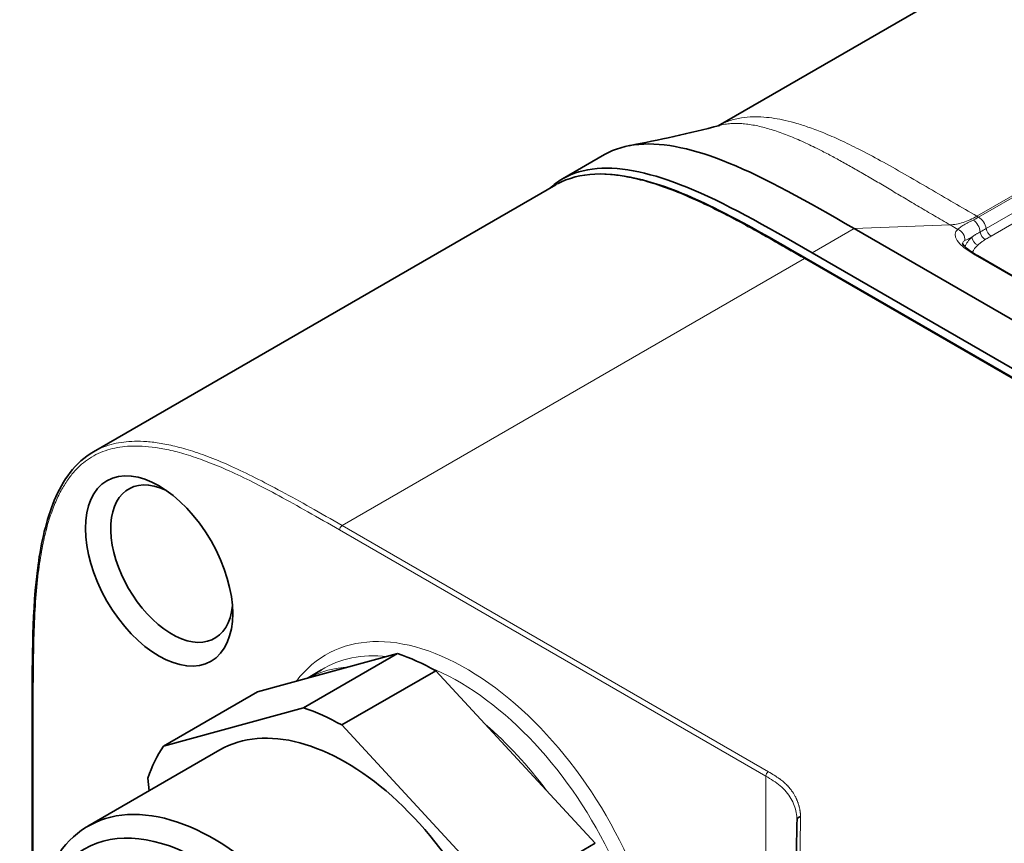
# Model space of a CAD drawing. Header units: millimetres. Extents: x 10 to 830, y 10 to 584.
# Tile 156 of 174: x 664 to 692, y 513 to 536. Entities that reach past the tile are written whole.
import ezdxf

# ---------------------------------------------------------------- set-up
doc = ezdxf.new("R2010")
doc.units = ezdxf.units.MM
doc.header["$LTSCALE"] = 2
doc.layers.add('Sichtbar (ISO)', color=7, linetype='Continuous', lineweight=35)
doc.layers.add('Sichtbar schmal (ISO)', color=7, linetype='Continuous', lineweight=18)

msp = doc.modelspace()

# ---------------------------------------------------------------- linework, layer by layer
at = {"layer": 'Sichtbar (ISO)'}
for p, q in [((696.72786952, 540.30545567), (683.55181906, 532.69825939)), ((679.22217891, 531.22344586), (680.39034437, 531.8978865)), ((666.16463354, 523.62693346), (679.03397695, 531.05705235)), ((701.83282233, 521.47042497), (687.33512726, 529.84067318)), ((686.00378254, 529.00728149), (766.60445034, 482.47246423)), ((686.1669618, 529.16623254), (766.7676296, 482.63141529)), ((690.76619852, 529.08732095), (693.38249361, 527.57680228)), ((670.72654093, 516.94425617), (674.62683228, 518.01160403)), ((674.62683228, 518.01160403), (672.01053719, 516.50108535)), ((672.1440856, 517.33217931), (672.50836642, 517.55837075)), ((673.07584268, 516.02379316), (675.69213777, 517.53431184)), ((675.69213777, 517.53431184), (680.13167002, 512.73044641)), ((668.11024584, 515.4337375), (670.72654093, 516.94425617)), ((664.45904978, 516.5578278), (664.45904978, 503.52605108)), ((672.01053719, 516.50108535), (668.11024584, 515.4337375)), ((677.51537493, 511.21992773), (673.07584268, 516.02379316)), ((669.68575251, 515.32844552), (666.00879725, 513.20555441)), ((667.68091476, 514.54742531), (667.71375074, 514.18990976)), ((680.13167002, 512.73044641), (677.51537493, 511.21992773))]:
    msp.add_line(p, q, dxfattribs=at)
for centre, major_axis in [((667.98851767, 520.30938395), (1.45, -2.51147367)), ((669.15524386, 506.93925244), (-3.25, 5.62916512))]:
    msp.add_ellipse(centre, major_axis=major_axis, ratio=0.5773502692, dxfattribs=at)
for centre, major_axis, start_param, end_param in [((671.31191954, 522.22815091), (-1.2, 2.07846097), 0.6924685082, 0.6924839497), ((668.34207106, 520.51350809), (1.2, -2.07846097), 2.4555891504, 6.9691888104), ((675.8020476, 510.77678637), (4.1, -7.10140831), 2.3751512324, 2.5602921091), ((673.18575251, 509.26626769), (-3.5, 6.06217783), 3.1415926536, 6.2831853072), ((673.18575251, 509.26626769), (-4.1, 7.10140831), 5.516743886, 5.7018847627), ((673.18575251, 509.26626769), (-4.1, 7.10140831), 0.28075613, 0.4658970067), ((669.50879725, 507.14337658), (3.5, -6.06217783), 5.4977871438, 10.2101761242)]:
    msp.add_ellipse(centre, major_axis=major_axis, ratio=0.5773502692, start_param=start_param, end_param=end_param, dxfattribs=at)
for points in [[(681.07414313, 532.14550504), (681.90050921, 532.30053105), (682.73434793, 532.48256245), (683.59572399, 532.70980959)], [(679.0339862, 531.05702486), (679.03409371, 531.05708696), (679.03420123, 531.05714905), (679.03430876, 531.05721112)], [(666.16463918, 523.62692979), (666.16454908, 523.62687778), (666.16445898, 523.62682577), (666.16436888, 523.62677375)], [(685.72779727, 511.5916317), (685.72779579, 512.20004135), (685.73197891, 512.80118475), (685.74766615, 513.38401861)]]:
    msp.add_open_spline(points, degree=3, dxfattribs=at)
for points, knots in [([(680.39034437, 531.8978865), (680.6721226, 532.06057124), (681.63745387, 532.3369802), (683.81540761, 531.84345575), (686.02283727, 530.59832416), (687.33512726, 529.84067318)], [0.4967012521, 0.4967012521, 0.4967012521, 0.4967012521, 0.59408254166, 0.78923509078, 1, 1, 1, 1]), ([(678.8608988, 530.95712563), (678.97268137, 531.05973577), (679.09249615, 531.14840214), (679.22048678, 531.22246778), (679.50267041, 531.38576187), (679.82459515, 531.47808483), (680.1799608, 531.5077397), (680.89069209, 531.56704945), (681.73518698, 531.37568686), (682.68389768, 530.98852716), (683.708506, 530.57039438), (684.8546718, 529.92388352), (686.1669618, 529.16623254)], [0.45224838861, 0.45224838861, 0.45224838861, 0.45224838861, 0.49650626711, 0.49650626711, 0.49650626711, 0.59408254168, 0.59408254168, 0.59408254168, 0.78923509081, 0.78923509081, 0.78923509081, 1, 1, 1, 1]), ([(679.07545307, 531.08032868), (679.38457346, 531.24934837), (679.74158168, 531.33620076), (680.53798253, 531.37513731), (680.98972966, 531.31109566), (682.09255993, 531.02510612), (682.75863418, 530.74698524), (684.28139947, 530.00025209), (685.14347792, 529.50397864), (686.00378253, 529.00728149)], [0.0079043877, 0.0079043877, 0.0079043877, 0.0079043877, 0.1848610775, 0.1848610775, 0.3848144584, 0.3848144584, 0.666459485, 0.666459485, 1.0314093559, 1.0314093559, 1.0314093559, 1.0314093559]), ([(690.35062375, 529.42254289), (690.35062375, 529.42254289), (690.35062883, 529.42252953), (690.35104193, 529.4214813), (690.36149557, 529.39996894), (690.4134293, 529.34046987), (690.45184533, 529.30364653), (690.56076439, 529.21668485), (690.63705023, 529.16421578), (690.73863381, 529.10338033), (690.75228022, 529.09535672), (690.76619864, 529.08732088)], [0.0222176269, 0.0222176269, 0.0222176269, 0.0222176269, 0.02317997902, 0.02317997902, 0.06009858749, 0.06009858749, 0.09407933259, 0.09407933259, 0.13439362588, 0.13439362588, 0.14049580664, 0.14049580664, 0.14049580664, 0.14049580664]), ([(664.45904978, 516.55782763), (664.4590429, 517.89199622), (664.45560767, 519.2374041), (664.70895943, 521.11551487), (664.84830946, 521.73366587), (665.19237657, 522.55524647), (665.33816446, 522.81960733), (665.69702127, 523.28401203), (665.91536449, 523.48301022), (666.16436662, 523.62677167)], [0, 0, 0, 0, 0.4901366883, 0.4901366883, 0.7487551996, 0.7487551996, 0.8874557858, 0.8874557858, 1.031966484, 1.031966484, 1.031966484, 1.031966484]), ([(685.8477205, 513.46724404), (685.84753394, 513.46724337), (685.8472496, 513.46724108), (685.84235747, 513.46720005), (685.83557462, 513.46687962), (685.82056877, 513.46428775), (685.81387322, 513.46251691), (685.79566699, 513.45591471), (685.78498859, 513.44982385), (685.76705528, 513.43470207), (685.75995779, 513.42581991), (685.75021456, 513.40628417), (685.74769853, 513.39580146), (685.74766615, 513.38401861)], [-0.016297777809, -0.016297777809, -0.016297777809, -0.016297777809, -0.016198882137, -0.016198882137, -0.013704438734, -0.013704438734, -0.011601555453, -0.011601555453, -0.007737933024, -0.007737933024, -0.003884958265, -0.003884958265, 0, 0, 0, 0])]:
    msp.add_open_spline(points, degree=3, knots=knots, dxfattribs=at)
at = {"layer": 'Sichtbar schmal (ISO)'}
for p, q in [((690.7545061, 530.18194879), (703.49965156, 537.54027247)), ((703.54754778, 537.51261968), (690.80247831, 530.15425039)), ((703.75539387, 537.1966605), (691.0103244, 529.83829121)), ((703.89395793, 536.98602104), (691.14888847, 529.62765176)), ((690.80247831, 530.15425039), (690.7545061, 530.18194879)), ((687.33512726, 529.84067318), (686.1669618, 529.16623254)), ((687.33512726, 529.84067318), (690.00635505, 529.94173313)), ((690.22294415, 529.81668639), (690.00635504, 529.94173314)), ((685.95378255, 529.0023286), (673.08443913, 521.57220971)), ((685.95378254, 529.0023286), (766.55445033, 482.46751136)), ((690.70599375, 529.10127799), (693.32228884, 527.59075931)), ((684.94887795, 514.72227276), (673.08443913, 521.57220971)), ((684.87816727, 514.59979828), (673.01372844, 521.44973523)), ((664.4883391, 516.51700297), (664.4883391, 503.48522626)), ((684.87816727, 514.59979828), (684.87816727, 481.85828538))]:
    msp.add_line(p, q, dxfattribs=at)
for centre, major_axis, ratio, start_param, end_param in [((690.73344242, 532.23224191), (-1.17360936, -2.20525622), 0.5994733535, 0.6799500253, 0.7650726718), ((690.63402536, 529.82059881), (-0.12888517, 0.27090333), 0.6225964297, 4.1560343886, 5.5456835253), ((690.80247831, 529.90930141), (-0.15, 0.25980762), 0.5773502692, 4.1283487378, 5.4977871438), ((692.06257163, 529.15279217), (-1.91189067, 0.56526169), 0.2849333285, 6.0792052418, 7.152716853), ((690.13314893, 529.54292173), (-0.18284475, 0.23783986), 0.9435005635, 3.9543895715, 5.2840617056), ((691.87410887, 534.69624606), (-4.14295328, -5.2308099), 0.4618406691, 0.8266900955, 0.861788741), ((691.14888847, 529.79095107), (0.1, -0.17320508), 0.5773502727, 4.1283487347, 5.4977871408), ((691.995643, 529.10215397), (-1.62833011, 0), 0.5773502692, 5.7264203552, 6.0308986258), ((690.78293151, 529.54366867), (0.13600912, -0.14663397), 0.6931803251, 3.8182894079, 5.3541796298), ((690.98617579, 529.69573086), (0.10189683, -0.17209601), 0.5845822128, 4.1013448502, 5.4914042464), ((691.995643, 528.94455372), (-1.42845194, 0), 0.5773502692, 5.7264202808, 5.9997898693), ((685.95378254, 528.92067895), (0.05, 0.08660254), 0.5773502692, 0, 0.7853981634), ((690.61619852, 528.82751333), (0.15, 0.25980762), 0.5773502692, 0, 0.3483148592), ((673.08443912, 521.49056006), (0.05, 0.08660254), 0.5773502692, 0.7853981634, 2.3561944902), ((676.54450972, 511.20544707), (3.91052579, -6.77322935), 0.5773502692, 0.1672266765, 3.3833552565), ((676.33793066, 511.08617859), (-3.76057719, 6.51351076), 0.5773502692, 5.8841029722, 6.3017026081), ((675.83555195, 510.79613011), (-3.75127502, 6.49739893), 0.5773502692, 6.0036612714, 6.2621649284), ((676.33793066, 511.08617859), (-3.76057719, 6.51351076), 0.5773502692, 3.5418771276, 5.6512295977), ((664.55904978, 516.5578278), (-0.1, 0), 0.5773502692, 0, 0.7853981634), ((675.83555195, 510.79613011), (-3.75127502, 6.49739893), 0.5773502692, 4.9104453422, 5.2609857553), ((684.94887795, 514.64062311), (0.05, 0.08660254), 0.5773502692, 0.7853981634, 2.3561944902)]:
    msp.add_ellipse(centre, major_axis=major_axis, ratio=ratio, start_param=start_param, end_param=end_param, dxfattribs=at)
for points, knots in [([(683.55343229, 532.69868263), (683.65172661, 532.7526831), (683.85985881, 532.84473895), (684.1835344, 532.92501076), (684.50567578, 532.95381942), (684.81203232, 532.94521192), (685.11445807, 532.90929378), (685.42302878, 532.84971375), (685.74963991, 532.76461076), (686.1074502, 532.64905289), (686.50891555, 532.49585708), (686.96722133, 532.29579729), (687.49346463, 532.03928332), (688.09058572, 531.72145704), (688.74466151, 531.3528283), (689.4253684, 530.95749282), (690.09817554, 530.56334799), (690.54056947, 530.30566021), (690.7545061, 530.18194879)], [0.47160605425, 0.47160605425, 0.47160605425, 0.47160605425, 0.50265165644, 0.53438539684, 0.56200956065, 0.58667262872, 0.60983848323, 0.63285365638, 0.65672512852, 0.68234830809, 0.71057730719, 0.74230681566, 0.77846593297, 0.81965383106, 0.86456023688, 0.91105463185, 0.95693541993, 1, 1, 1, 1]), ([(690.00635504, 529.94173314), (689.85821296, 530.02744023), (689.5674522, 530.19691111), (689.14780193, 530.44413956), (688.74383319, 530.68364558), (688.35500708, 530.91450611), (687.98078076, 531.13578879), (687.62028921, 531.34669734), (687.27388469, 531.54582512), (686.93728928, 531.73399983), (686.62343685, 531.9036559), (686.28095633, 532.07851649), (686.09926317, 532.16633586), (685.87955816, 532.26871028), (685.67513482, 532.35792147), (685.47170122, 532.44089147), (685.27314538, 532.51524127), (685.07814607, 532.58110171), (684.88795795, 532.63781161), (684.69865373, 532.68531466), (684.52436354, 532.72187435), (684.3120685, 532.75181604), (684.25941564, 532.75584055), (684.16415253, 532.76319514), (684.08051642, 532.76575416), (683.99403, 532.76539756), (683.9085801, 532.76129183), (683.82330674, 532.75338555), (683.73796748, 532.74114397), (683.66367166, 532.72685909), (683.61450229, 532.7145801), (683.59576283, 532.70967193)], [0.00000000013, 0.00000000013, 0.00000000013, 0.00000000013, 0.00714285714, 0.01428571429, 0.02142857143, 0.02857142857, 0.03571428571, 0.04285714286, 0.05, 0.05714285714, 0.06428571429, 0.07142857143, 0.07857142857, 0.08571428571, 0.09285714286, 0.1, 0.10714285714, 0.11428571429, 0.12142857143, 0.12857142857, 0.13571428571, 0.14285714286, 0.15, 0.15714285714, 0.16428571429, 0.17142857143, 0.17857142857, 0.18571428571, 0.19285714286, 0.2, 0.20480893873, 0.20480893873, 0.20480893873, 0.20480893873]), ([(679.03430876, 531.05721112), (679.06402169, 531.07436454), (679.0941746, 531.09073423), (679.12476807, 531.10631864), (679.21413082, 531.15184031), (679.3072584, 531.19065389), (679.40390263, 531.22304057), (679.49803236, 531.25458461), (679.59550019, 531.28002992), (679.69615961, 531.29960427), (679.80164934, 531.32011792), (679.91063089, 531.33418136), (680.02304497, 531.34205784), (680.14446731, 531.3505655), (680.26994173, 531.35184523), (680.39918861, 531.34613316), (680.53801133, 531.33999788), (680.68118729, 531.32579335), (680.82843529, 531.3038796), (680.98705119, 531.28027405), (681.15039274, 531.24771956), (681.3182204, 531.20666707), (681.49685939, 531.16297), (681.68058037, 531.10964194), (681.86925329, 531.0471493), (682.07420675, 530.97926419), (682.28500274, 530.90056076), (682.50157754, 530.81155596), (682.71948884, 530.7220019), (682.94326552, 530.62199293), (683.17301609, 530.51280187), (683.37416545, 530.4172038), (683.57988779, 530.31457733), (683.79042573, 530.20570119), (683.96491082, 530.11546917), (684.14270191, 530.02095121), (684.32397292, 529.92257127), (684.47658906, 529.83974298), (684.63167137, 529.75418027), (684.78934053, 529.66612506), (684.92567629, 529.58998416), (685.06394609, 529.511981), (685.20423346, 529.43226833), (685.3299946, 529.3608096), (685.45737706, 529.28797772), (685.58644363, 529.21388111), (685.70739341, 529.14444432), (685.82982213, 529.07389718), (685.95378254, 529.0023286)], [0.49673601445, 0.49673601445, 0.49673601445, 0.49673601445, 0.50708755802, 0.50708755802, 0.50708755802, 0.53732416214, 0.53732416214, 0.53732416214, 0.5667740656, 0.5667740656, 0.5667740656, 0.59763717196, 0.59763717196, 0.59763717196, 0.63097348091, 0.63097348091, 0.63097348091, 0.66677966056, 0.66677966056, 0.66677966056, 0.70535016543, 0.70535016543, 0.70535016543, 0.7464053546, 0.7464053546, 0.7464053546, 0.79100318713, 0.79100318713, 0.79100318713, 0.83587623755, 0.83587623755, 0.83587623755, 0.87516312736, 0.87516312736, 0.87516312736, 0.90772246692, 0.90772246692, 0.90772246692, 0.9351349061, 0.9351349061, 0.9351349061, 0.95883830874, 0.95883830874, 0.95883830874, 0.98008731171, 0.98008731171, 0.98008731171, 0.99999999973, 0.99999999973, 0.99999999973, 0.99999999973]), ([(690.7545061, 530.18194883), (690.62677808, 530.1081736), (690.49746577, 530.04970644), (690.37127929, 530.00920114), (690.24509281, 529.96869585), (690.12203218, 529.94615256), (690.00635494, 529.9417328)], [0, 0, 0, 0, 0.5, 0.5, 0.5, 1, 1, 1, 1]), ([(690.65204711, 530.0750671), (690.62368644, 530.06158474), (690.59648992, 530.04830428), (690.57062746, 530.0353525), (690.54476499, 530.02240071), (690.52023509, 530.00976145), (690.49653802, 529.99716725), (690.47284095, 529.98457305), (690.44997925, 529.9720416), (690.42826861, 529.95971299), (690.40655798, 529.94738439), (690.38599562, 529.93524387), (690.3663901, 529.92313508), (690.34678457, 529.91102629), (690.32813837, 529.89895974), (690.31070967, 529.88698072), (690.29328097, 529.87500171), (690.27707012, 529.8631123), (690.2623575, 529.85138406), (690.24764489, 529.83965581), (690.2344299, 529.82808657), (690.22294415, 529.81668639)], [0, 0, 0, 0, 0.14285714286, 0.14285714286, 0.14285714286, 0.28571428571, 0.28571428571, 0.28571428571, 0.42857142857, 0.42857142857, 0.42857142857, 0.57142857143, 0.57142857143, 0.57142857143, 0.71428571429, 0.71428571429, 0.71428571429, 0.85714285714, 0.85714285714, 0.85714285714, 0.99999999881, 0.99999999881, 0.99999999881, 0.99999999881]), ([(690.42181284, 529.50469594), (690.40821161, 529.49727024), (690.39670603, 529.489099), (690.3872609, 529.48025422), (690.37781578, 529.47140944), (690.37042542, 529.4618927), (690.36501842, 529.45172586), (690.35961143, 529.44155901), (690.35619501, 529.43074054), (690.35473312, 529.41934856), (690.35455815, 529.41798511), (690.35441112, 529.41661344), (690.35429193, 529.41523364)], [0.00000000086, 0.00000000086, 0.00000000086, 0.00000000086, 0.07692307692, 0.07692307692, 0.07692307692, 0.15384615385, 0.15384615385, 0.15384615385, 0.23076923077, 0.23076923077, 0.23076923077, 0.23997583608, 0.23997583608, 0.23997583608, 0.23997583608]), ([(690.61324108, 529.59895168), (690.59857339, 529.59204699), (690.5842355, 529.58526677), (690.5703133, 529.57864261), (690.56609977, 529.57663782), (690.56192435, 529.57464732), (690.55778928, 529.57267186), (690.54274827, 529.56548624), (690.52823965, 529.55850063), (690.51433519, 529.55173168), (690.51178651, 529.55049093), (690.50925821, 529.54925749), (690.50675077, 529.54803144), (690.4918163, 529.540729), (690.47762332, 529.53368838), (690.46434799, 529.52696017), (690.46323464, 529.5263959), (690.46212775, 529.52583383), (690.4610274, 529.52527397), (690.44680668, 529.51803842), (690.43367745, 529.51117339), (690.42181284, 529.50469594)], [0, 0, 0, 0, 0.191916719, 0.191916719, 0.191916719, 0.25, 0.25, 0.25, 0.4612736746, 0.4612736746, 0.4612736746, 0.5, 0.5, 0.5, 0.7306558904, 0.7306558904, 0.7306558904, 0.75, 0.75, 0.75, 1, 1, 1, 1]), ([(690.84531542, 529.74567795), (690.81910568, 529.73163186), (690.79348718, 529.71719063), (690.76926352, 529.70283441), (690.76766689, 529.70188817), (690.76607624, 529.70094226), (690.76449175, 529.69999681), (690.74194803, 529.68654514), (690.7206035, 529.67322784), (690.69872514, 529.65888274), (690.69573576, 529.65692267), (690.69273722, 529.65494386), (690.68972588, 529.65294375), (690.67072615, 529.64032427), (690.651234, 529.62681238), (690.6317902, 529.61265998), (690.6255982, 529.60815306), (690.61941034, 529.60358113), (690.61324115, 529.59895173)], [0.00000019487, 0.00000019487, 0.00000019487, 0.00000019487, 0.31272128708, 0.31272128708, 0.31272128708, 0.33333333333, 0.33333333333, 0.33333333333, 0.6265962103, 0.6265962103, 0.6265962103, 0.66666666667, 0.66666666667, 0.66666666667, 0.9194874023, 0.9194874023, 0.9194874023, 0.99999970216, 0.99999970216, 0.99999970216, 0.99999970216]), ([(690.98617573, 529.53243151), (690.96209648, 529.51817428), (690.93853648, 529.50306049), (690.91629367, 529.48770161), (690.89405085, 529.47234273), (690.8730633, 529.4567705), (690.85101603, 529.4391178), (690.82896879, 529.42146513), (690.80593285, 529.40170418), (690.78293155, 529.38036934)], [0, 0, 0, 0, 0.33333333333, 0.33333333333, 0.33333333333, 0.66666666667, 0.66666666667, 0.66666666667, 0.99999958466, 0.99999958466, 0.99999958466, 0.99999958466]), ([(691.14888847, 529.62765176), (691.13065908, 529.61712701), (691.1124831, 529.60658205), (691.09436147, 529.59601976), (691.07623984, 529.58545747), (691.05817255, 529.57487786), (691.04014505, 529.56427899), (691.02211757, 529.55368012), (691.00412989, 529.54306198), (690.98617576, 529.53243152)], [0, 0, 0, 0, 0.33333333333, 0.33333333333, 0.33333333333, 0.66666666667, 0.66666666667, 0.66666666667, 0.99999982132, 0.99999982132, 0.99999982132, 0.99999982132]), ([(673.01372843, 521.44973524), (672.70677753, 521.62695407), (672.41278041, 521.79581382), (672.1331502, 521.95395937), (671.85352, 522.11210493), (671.58825667, 522.25956826), (671.33311385, 522.39747144), (671.07797103, 522.53537462), (670.83294981, 522.66367906), (670.60113516, 522.77998598), (670.36932051, 522.8962929), (670.15070981, 523.00063364), (669.94339888, 523.09380207), (669.73608795, 523.1869705), (669.54007381, 523.26900897), (669.35152781, 523.34161814), (669.16298181, 523.41422731), (668.98191171, 523.47735641), (668.80943734, 523.53108642), (668.63696297, 523.58481642), (668.47308536, 523.62913091), (668.32005489, 523.66444278), (668.16702442, 523.69975464), (668.0248293, 523.72611861), (667.89174133, 523.74529611), (667.75865335, 523.76447361), (667.63467439, 523.77645947), (667.51810614, 523.78253925), (667.40153789, 523.78861903), (667.2923789, 523.7887942), (667.19000987, 523.78413404), (667.08764085, 523.77947388), (666.99204237, 523.77003228), (666.89924269, 523.75600535), (666.80644302, 523.74197842), (666.71644212, 523.72336796), (666.62663121, 523.69884191), (666.5368203, 523.67431586), (666.44724406, 523.64378213), (666.3603549, 523.60705837), (666.27346574, 523.5703346), (666.18927416, 523.52739393), (666.1101812, 523.47958197), (666.03108824, 523.43177002), (665.95704416, 523.37917054), (665.88707339, 523.32233253), (665.81710262, 523.26549452), (665.75116798, 523.20447788), (665.68625397, 523.13636223), (665.62133996, 523.06824658), (665.55748086, 522.99298632), (665.49433782, 522.90820524), (665.43119478, 522.82342417), (665.36880159, 522.72907712), (665.30841936, 522.62486389), (665.24803713, 522.52065065), (665.18964559, 522.40659453), (665.13340876, 522.28061791), (665.07717194, 522.1546413), (665.02310715, 522.01672675), (664.97184874, 521.86493973), (664.92059033, 521.71315271), (664.87214199, 521.54748907), (664.82717152, 521.36542902), (664.78220104, 521.18336897), (664.74070822, 520.98491291), (664.70374115, 520.76748248), (664.66677408, 520.55005204), (664.63435566, 520.31362996), (664.60717792, 520.05683219), (664.58000018, 519.80003443), (664.55808891, 519.52284255), (664.54119546, 519.22670361), (664.52430202, 518.93056468), (664.51246305, 518.61545443), (664.50461388, 518.2977245), (664.49676471, 517.97999458), (664.4928502, 517.65967774), (664.49075621, 517.36008047), (664.48866222, 517.0604832), (664.48833776, 516.78163582), (664.4883391, 516.51700297)], [0, 0, 0, 0, 0.037037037, 0.037037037, 0.037037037, 0.0740740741, 0.0740740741, 0.0740740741, 0.1111111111, 0.1111111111, 0.1111111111, 0.1481481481, 0.1481481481, 0.1481481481, 0.1851851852, 0.1851851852, 0.1851851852, 0.2222222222, 0.2222222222, 0.2222222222, 0.2592592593, 0.2592592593, 0.2592592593, 0.2962962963, 0.2962962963, 0.2962962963, 0.3333333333, 0.3333333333, 0.3333333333, 0.3703703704, 0.3703703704, 0.3703703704, 0.4074074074, 0.4074074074, 0.4074074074, 0.4444444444, 0.4444444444, 0.4444444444, 0.4814814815, 0.4814814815, 0.4814814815, 0.5185185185, 0.5185185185, 0.5185185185, 0.5555555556, 0.5555555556, 0.5555555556, 0.5925925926, 0.5925925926, 0.5925925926, 0.6296296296, 0.6296296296, 0.6296296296, 0.6666666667, 0.6666666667, 0.6666666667, 0.7037037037, 0.7037037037, 0.7037037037, 0.7407407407, 0.7407407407, 0.7407407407, 0.7777777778, 0.7777777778, 0.7777777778, 0.8148148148, 0.8148148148, 0.8148148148, 0.8518518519, 0.8518518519, 0.8518518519, 0.8888888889, 0.8888888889, 0.8888888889, 0.9259259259, 0.9259259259, 0.9259259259, 0.962962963, 0.962962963, 0.962962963, 1, 1, 1, 1]), ([(673.08443913, 521.57220971), (672.78179495, 521.74694209), (672.48828127, 521.91558352), (672.20313657, 522.07683977), (671.92838203, 522.23222012), (671.66139967, 522.38074094), (671.40157299, 522.52119019), (671.15023696, 522.65704983), (670.90559991, 522.78535534), (670.66722118, 522.90494616), (670.44138003, 523.01824708), (670.22115952, 523.12372602), (670.00632753, 523.22026329), (669.80293076, 523.31166201), (669.60436828, 523.39505375), (669.41062234, 523.46967799), (669.22402445, 523.54154905), (669.04190087, 523.60529481), (668.86428991, 523.66063096), (668.6955551, 523.71320167), (668.53089393, 523.75818231), (668.37043475, 523.79519159), (668.22253267, 523.82930462), (668.07820047, 523.85664735), (667.9376128, 523.87690682), (667.80836273, 523.89553248), (667.68227715, 523.90817291), (667.55954704, 523.91458176), (667.44580455, 523.92052128), (667.33494354, 523.9211099), (667.2271486, 523.91618462), (667.12612606, 523.91156879), (667.02781846, 523.90211833), (666.93222412, 523.8876683), (666.83723587, 523.87330988), (666.74493608, 523.85401605), (666.65542877, 523.82959928), (666.56212628, 523.80414723), (666.47185647, 523.77313056), (666.38477876, 523.7363293), (666.30893468, 523.70427566), (666.23552354, 523.66784233), (666.16463918, 523.62692979)], [0.00000000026, 0.00000000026, 0.00000000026, 0.00000000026, 0.0486159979, 0.0486159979, 0.0486159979, 0.09546051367, 0.09546051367, 0.09546051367, 0.14077423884, 0.14077423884, 0.14077423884, 0.18370468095, 0.18370468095, 0.18370468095, 0.22434999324, 0.22434999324, 0.22434999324, 0.26349573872, 0.26349573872, 0.26349573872, 0.3006851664, 0.3006851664, 0.3006851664, 0.33496424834, 0.33496424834, 0.33496424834, 0.3664789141, 0.3664789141, 0.3664789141, 0.3956857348, 0.3956857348, 0.3956857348, 0.42305759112, 0.42305759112, 0.42305759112, 0.4502559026, 0.4502559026, 0.4502559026, 0.4786074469, 0.4786074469, 0.4786074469, 0.50330144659, 0.50330144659, 0.50330144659, 0.50330144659]), ([(685.84772058, 513.46724302), (685.8474401, 513.47300501), (685.84713294, 513.47882938), (685.84679618, 513.48470725), (685.84630458, 513.49328763), (685.84574984, 513.50198202), (685.84512375, 513.51076253), (685.84465575, 513.51732601), (685.8441476, 513.52393759), (685.84359159, 513.53063144), (685.84289423, 513.53902703), (685.84212178, 513.54755203), (685.84125496, 513.55627354), (685.84050132, 513.56385623), (685.83967631, 513.57158746), (685.83876457, 513.57949983), (685.83779152, 513.58794421), (685.83671981, 513.59659492), (685.83552639, 513.60549134), (685.83431799, 513.61449939), (685.83298502, 513.62375897), (685.83149781, 513.63330778), (685.83014001, 513.64202579), (685.82865353, 513.65098493), (685.82701408, 513.6602124), (685.82508217, 513.6710859), (685.822938, 513.68233281), (685.8205415, 513.69396204), (685.81867676, 513.70301087), (685.81665906, 513.71229112), (685.81447043, 513.72180772), (685.81145597, 513.73491521), (685.80811649, 513.74847042), (685.80441066, 513.7624518), (685.80196805, 513.77166728), (685.79936631, 513.7810679), (685.79659187, 513.79064707), (685.79210356, 513.80614367), (685.7871638, 513.82210753), (685.78170846, 513.83852305), (685.77867544, 513.84764965), (685.77548297, 513.85691583), (685.7721188, 513.86631842), (685.76569635, 513.88426872), (685.75864814, 513.90271638), (685.75086667, 513.92167101), (685.74724075, 513.93050325), (685.74345544, 513.9394455), (685.7394972, 513.94849814), (685.7305066, 513.96906001), (685.72062807, 513.99019103), (685.70966042, 514.01192688), (685.70543676, 514.02029738), (685.70105114, 514.02875748), (685.69649121, 514.03730805), (685.68401673, 514.06069963), (685.67023881, 514.08477188), (685.65481068, 514.10962078), (685.64995472, 514.11744189), (685.64493459, 514.1253397), (685.639739, 514.13331698), (685.6223396, 514.16003196), (685.60295765, 514.18763381), (685.5814519, 514.21577457), (685.57613292, 514.22273458), (685.57068437, 514.22972752), (685.56510406, 514.2367479), (685.541352, 514.26662947), (685.51517309, 514.29700178), (685.48808376, 514.32597078), (685.48307626, 514.33132573), (685.47803995, 514.33663339), (685.47298692, 514.34188226), (685.44450974, 514.37146315), (685.41548114, 514.39918103), (685.38487327, 514.42613371), (685.38066911, 514.42983582), (685.37643427, 514.43352325), (685.37216643, 514.43719884), (685.33966428, 514.46519067), (685.30528992, 514.49250977), (685.26684523, 514.5206963), (685.26348943, 514.52315667), (685.26010214, 514.52562337), (685.25668176, 514.52809743), (685.21407684, 514.55891478), (685.16633773, 514.59087248), (685.11472945, 514.62322171), (685.06312116, 514.65557095), (685.00767606, 514.68833027), (684.94887795, 514.72227276)], [0.00000027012, 0.00000027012, 0.00000027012, 0.00000027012, 0.02540895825, 0.02540895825, 0.02540895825, 0.0625, 0.0625, 0.0625, 0.09022572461, 0.09022572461, 0.09022572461, 0.125, 0.125, 0.125, 0.15523357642, 0.15523357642, 0.15523357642, 0.1875, 0.1875, 0.1875, 0.22017128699, 0.22017128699, 0.22017128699, 0.25, 0.25, 0.25, 0.28514965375, 0.28514965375, 0.28514965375, 0.3125, 0.3125, 0.3125, 0.35017043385, 0.35017043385, 0.35017043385, 0.375, 0.375, 0.375, 0.41516778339, 0.41516778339, 0.41516778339, 0.4375, 0.4375, 0.4375, 0.48013396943, 0.48013396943, 0.48013396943, 0.5, 0.5, 0.5, 0.5451230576, 0.5451230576, 0.5451230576, 0.5625, 0.5625, 0.5625, 0.61003766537, 0.61003766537, 0.61003766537, 0.625, 0.625, 0.625, 0.67510709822, 0.67510709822, 0.67510709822, 0.6875, 0.6875, 0.6875, 0.74024924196, 0.74024924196, 0.74024924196, 0.75, 0.75, 0.75, 0.80495201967, 0.80495201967, 0.80495201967, 0.8125, 0.8125, 0.8125, 0.86998241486, 0.86998241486, 0.86998241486, 0.875, 0.875, 0.875, 0.9375, 0.9375, 0.9375, 1, 1, 1, 1]), ([(685.74766615, 513.38401861), (685.74459183, 513.44826859), (685.73824878, 513.51644208), (685.7251053, 513.5859517), (685.70050462, 513.71605292), (685.65310721, 513.85088608), (685.57845909, 513.97895727), (685.50381098, 514.10702846), (685.40141915, 514.22822303), (685.28015306, 514.33108564), (685.15888697, 514.43394824), (685.01886413, 514.51856691), (684.87816727, 514.59979828)], [0, 0, 0, 0, 0.1511692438, 0.1511692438, 0.1511692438, 0.4341128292, 0.4341128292, 0.4341128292, 0.7170564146, 0.7170564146, 0.7170564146, 1, 1, 1, 1]), ([(686.38979587, 508.09446579), (686.36784559, 508.1071387), (686.34648538, 508.11964523), (686.32581655, 508.13209677), (686.30514772, 508.14454832), (686.28517102, 508.1569453), (686.26611646, 508.16926311), (686.24706189, 508.18158092), (686.2289281, 508.1938189), (686.21171403, 508.20603193), (686.19449996, 508.21824496), (686.17820348, 508.23043199), (686.16269557, 508.242742), (686.14718767, 508.255052), (686.13247089, 508.26748598), (686.1183145, 508.2802277), (686.1041581, 508.29296942), (686.09056368, 508.30601955), (686.07732776, 508.31954947), (686.0755206, 508.32139678), (686.07372026, 508.32325311), (686.07192607, 508.3251192), (686.06057938, 508.33692062), (686.04947269, 508.34911137), (686.03847737, 508.36190715), (686.03645021, 508.36426625), (686.03442708, 508.36664595), (686.03240742, 508.36904769), (686.02174023, 508.3817329), (686.01116408, 508.39503218), (686.00064063, 508.409167), (685.9983736, 508.41221201), (685.99610915, 508.41529581), (685.99384868, 508.41841884), (685.98362952, 508.43253754), (685.97348995, 508.44745849), (685.96359047, 508.46322829), (685.96112697, 508.46715262), (685.95867798, 508.47112954), (685.95624631, 508.47515937), (685.94674495, 508.4909053), (685.93750876, 508.50745971), (685.9286581, 508.52484053), (685.92613837, 508.52978875), (685.92365024, 508.53480376), (685.92119524, 508.53988812), (685.91281996, 508.55723342), (685.90482855, 508.5753864), (685.89730109, 508.59443706), (685.89488911, 508.60054135), (685.89252465, 508.6067378), (685.89021475, 508.61301843), (685.88320267, 508.63208429), (685.87669812, 508.6519273), (685.87089538, 508.67232033), (685.86881099, 508.67964566), (685.86681518, 508.68704263), (685.86491744, 508.69448846), (685.85979172, 508.71459945), (685.85539114, 508.73506765), (685.85178996, 508.75546287), (685.85033458, 508.76370539), (685.84900745, 508.77193565), (685.84780505, 508.78014323), (685.84493072, 508.79976346), (685.84276955, 508.81925416), (685.84113986, 508.83846692), (685.84040434, 508.84713819), (685.8397779, 508.8557535), (685.83924235, 508.86432252), (685.8380949, 508.88268204), (685.83736228, 508.90082897), (685.83685209, 508.9188703), (685.83659734, 508.92787883), (685.8363997, 508.93685936), (685.83623794, 508.94583484), (685.83592456, 508.96322411), (685.8357458, 508.98059436), (685.83560484, 508.99808989), (685.83552723, 509.00772341), (685.83546285, 509.01739721), (685.83539611, 509.0271422), (685.83527908, 509.04422998), (685.83515433, 509.06153661), (685.83503543, 509.07924893), (685.83496357, 509.089954), (685.83489115, 509.1008063), (685.83482181, 509.11183788), (685.834711, 509.12946808), (685.83460825, 509.14755615), (685.83451122, 509.16623299), (685.83444702, 509.17859047), (685.83438722, 509.19120569), (685.83432998, 509.20408375), (685.83424658, 509.22284808), (685.83416854, 509.24217043), (685.83409476, 509.26206653), (685.83404121, 509.27650676), (685.83399016, 509.29124922), (685.83394219, 509.30628858), (685.83387869, 509.32619215), (685.83382062, 509.34661575), (685.83376764, 509.36754702), (685.83372547, 509.38420323), (685.83368689, 509.40118091), (685.83365123, 509.41849322), (685.83360821, 509.43937557), (685.83356943, 509.46074479), (685.83353375, 509.48262393), (685.83350272, 509.50165694), (685.8334741, 509.52107584), (685.83344714, 509.54090644), (685.83341741, 509.56277063), (685.83338973, 509.58513529), (685.83336253, 509.60803504), (685.83333669, 509.62978723), (685.83331126, 509.65202217), (685.83328436, 509.67475891), (685.83325725, 509.69766835), (685.83322867, 509.72108725), (685.83319642, 509.74503489), (685.83316297, 509.76988461), (685.83312582, 509.79530374), (685.83308205, 509.82129551), (685.83304178, 509.84521139), (685.83299585, 509.8696121), (685.83294426, 509.89450024), (685.83288574, 509.92273577), (685.83281961, 509.95159867), (685.8327461, 509.98109285), (685.8326844, 510.00585041), (685.8326175, 510.03105277), (685.83254548, 510.05670231), (685.83245612, 510.08853096), (685.83235907, 510.12104816), (685.8322544, 510.15428568), (685.83217424, 510.17974243), (685.83208961, 510.20562172), (685.83200067, 510.23193782), (685.83187994, 510.26766293), (685.83175129, 510.30419303), (685.83161545, 510.34158259), (685.83152058, 510.36769553), (685.83142221, 510.39422767), (685.83132067, 510.42119759), (685.83116969, 510.46129764), (685.83101173, 510.50236547), (685.8308483, 510.54445887), (685.83074442, 510.57121224), (685.83063834, 510.59837989), (685.83053059, 510.62597667), (685.83035477, 510.67100643), (685.83017449, 510.71717871), (685.82999283, 510.76455274), (685.82988799, 510.79189309), (685.82978271, 510.81963368), (685.82967775, 510.84778592), (685.82948938, 510.8983106), (685.82930197, 510.95016114), (685.82912101, 511.00340943), (685.82902643, 511.03124142), (685.82893364, 511.05945527), (685.82884361, 511.08806125), (685.82866544, 511.14467384), (685.82849798, 511.20282224), (685.82835047, 511.26260058), (685.82828084, 511.29081738), (685.82821569, 511.31939733), (685.82815622, 511.34835035), (685.82802601, 511.41173616), (685.82792277, 511.47690999), (685.82786169, 511.54397539), (685.82783576, 511.57244252), (685.82781747, 511.60125045), (685.82780825, 511.63040712), (685.82778582, 511.70130945), (685.82781656, 511.77427399), (685.82792513, 511.84946191), (685.82796639, 511.87803471), (685.82801895, 511.9069286), (685.82808448, 511.93615242), (685.8282623, 512.0154656), (685.82853469, 512.09720897), (685.82894063, 512.18152042), (685.82907786, 512.21002175), (685.82923043, 512.23881655), (685.82940018, 512.26791015), (685.82991739, 512.3565563), (685.83059275, 512.44797638), (685.83149793, 512.54308591), (685.83176863, 512.57152979), (685.83206009, 512.60030364), (685.83237484, 512.62943196), (685.83345635, 512.729519), (685.83481056, 512.83379103), (685.83654748, 512.94212909), (685.83700631, 512.97074813), (685.83749199, 512.9996509), (685.83800695, 513.02883519), (685.84002555, 513.14323366), (685.84249175, 513.26195799), (685.84558035, 513.38505096), (685.84626243, 513.41223477), (685.84697504, 513.43963163), (685.8477205, 513.46724199)], [0, 0, 0, 0, 0.027027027, 0.027027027, 0.027027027, 0.0540540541, 0.0540540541, 0.0540540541, 0.0810810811, 0.0810810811, 0.0810810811, 0.1081081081, 0.1081081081, 0.1081081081, 0.1351351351, 0.1351351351, 0.1351351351, 0.1621621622, 0.1621621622, 0.1621621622, 0.1658523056, 0.1658523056, 0.1658523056, 0.1891891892, 0.1891891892, 0.1891891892, 0.1934917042, 0.1934917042, 0.1934917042, 0.2162162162, 0.2162162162, 0.2162162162, 0.22111168, 0.22111168, 0.22111168, 0.2432432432, 0.2432432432, 0.2432432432, 0.2487507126, 0.2487507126, 0.2487507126, 0.2702702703, 0.2702702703, 0.2702702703, 0.2763967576, 0.2763967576, 0.2763967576, 0.2972972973, 0.2972972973, 0.2972972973, 0.3039943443, 0.3039943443, 0.3039943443, 0.3243243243, 0.3243243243, 0.3243243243, 0.3316270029, 0.3316270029, 0.3316270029, 0.3513513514, 0.3513513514, 0.3513513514, 0.3593227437, 0.3593227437, 0.3593227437, 0.3783783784, 0.3783783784, 0.3783783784, 0.3869787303, 0.3869787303, 0.3869787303, 0.4054054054, 0.4054054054, 0.4054054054, 0.4146063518, 0.4146063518, 0.4146063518, 0.4324324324, 0.4324324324, 0.4324324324, 0.4422479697, 0.4422479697, 0.4422479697, 0.4594594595, 0.4594594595, 0.4594594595, 0.4698618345, 0.4698618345, 0.4698618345, 0.4864864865, 0.4864864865, 0.4864864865, 0.4974861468, 0.4974861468, 0.4974861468, 0.5135135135, 0.5135135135, 0.5135135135, 0.5251458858, 0.5251458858, 0.5251458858, 0.5405405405, 0.5405405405, 0.5405405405, 0.5527909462, 0.5527909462, 0.5527909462, 0.5675675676, 0.5675675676, 0.5675675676, 0.5804219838, 0.5804219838, 0.5804219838, 0.5945945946, 0.5945945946, 0.5945945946, 0.6080569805, 0.6080569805, 0.6080569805, 0.6216216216, 0.6216216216, 0.6216216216, 0.6356972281, 0.6356972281, 0.6356972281, 0.6486486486, 0.6486486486, 0.6486486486, 0.6633420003, 0.6633420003, 0.6633420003, 0.6756756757, 0.6756756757, 0.6756756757, 0.6909805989, 0.6909805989, 0.6909805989, 0.7027027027, 0.7027027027, 0.7027027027, 0.7186159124, 0.7186159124, 0.7186159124, 0.7297297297, 0.7297297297, 0.7297297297, 0.7462542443, 0.7462542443, 0.7462542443, 0.7567567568, 0.7567567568, 0.7567567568, 0.7738937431, 0.7738937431, 0.7738937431, 0.7837837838, 0.7837837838, 0.7837837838, 0.8015333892, 0.8015333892, 0.8015333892, 0.8108108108, 0.8108108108, 0.8108108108, 0.8291712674, 0.8291712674, 0.8291712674, 0.8378378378, 0.8378378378, 0.8378378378, 0.8568112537, 0.8568112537, 0.8568112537, 0.8648648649, 0.8648648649, 0.8648648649, 0.8844494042, 0.8844494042, 0.8844494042, 0.8918918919, 0.8918918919, 0.8918918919, 0.9120907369, 0.9120907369, 0.9120907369, 0.9189189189, 0.9189189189, 0.9189189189, 0.9397239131, 0.9397239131, 0.9397239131, 0.9459459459, 0.9459459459, 0.9459459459, 0.967325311, 0.967325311, 0.967325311, 0.972972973, 0.972972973, 0.972972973, 0.9951110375, 0.9951110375, 0.9951110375, 1, 1, 1, 1])]:
    msp.add_open_spline(points, degree=3, knots=knots, dxfattribs=at)

doc.saveas('drawing.dxf')
